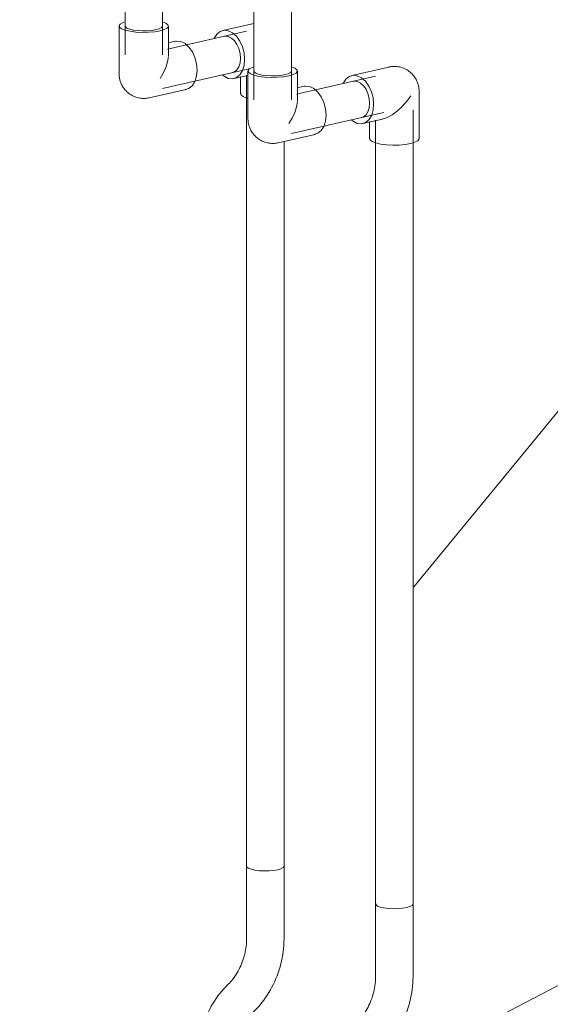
# Model space of a CAD drawing. Header units: millimetres. Extents: x 37081 to 77972, y -4495 to 22354.
# Tile 73 of 109: x 64294 to 64648, y 14557 to 15215. Entities that reach past the tile are written whole.
import ezdxf

# ---------------------------------------------------------------- set-up
doc = ezdxf.new("R2010")
doc.units = ezdxf.units.MM
doc.layers.add('P-PIPE-____-IDEN', color=2, linetype='Continuous', lineweight=20)
doc.layers.add('P-PIPE-____-OTLN', color=3, linetype='Continuous', lineweight=20)

# ---------------------------------------------------------------- blocks, each defined once
blk = doc.blocks.new('ADSK_Полипропилен_Обвод - Обвод длинный под сварку-1631775-_3D_ копия 2 копия 1')
at = {"layer": 'P-PIPE-____-OTLN', "color": 220}
for p, q in [((5816.24, 14649.02), (5816.24, 14600.71)), ((5841.24, 14600.71), (5841.24, 14649.02)), ((5816.24, 14455.79), (5816.24, 14407.48)), ((5841.24, 14407.48), (5841.24, 14455.79))]:
    blk.add_line(p, q, dxfattribs=at)
for points in [[(5816.26, 14649.22, 0), (5816.48, 14648.38, 0), (5817.53, 14647.59, 0), (5819.35, 14646.89, 0)], [(5819.35, 14646.89, 0), (5821.81, 14646.33, 0), (5824.74, 14645.96, 0), (5827.94, 14645.8, 0), (5831.19, 14645.85, 0), (5834.28, 14646.13, 0), (5836.99, 14646.6, 0), (5839.14, 14647.23, 0), (5840.58, 14647.99, 0), (5841.21, 14648.81, 0), (5841.23, 14649.02, 0)], [(5816.24, 14600.71, 0), (5816.22, 14599.42, 0), (5816.16, 14598.12, 0), (5816.05, 14596.8, 0), (5815.91, 14595.48, 0), (5815.73, 14594.15, 0), (5815.51, 14592.82, 0), (5815.25, 14591.49, 0), (5814.94, 14590.16, 0), (5814.6, 14588.84, 0), (5814.22, 14587.53, 0), (5813.8, 14586.23, 0), (5813.35, 14584.95, 0), (5812.86, 14583.68, 0), (5812.33, 14582.44, 0), (5811.78, 14581.21, 0), (5811.19, 14580.02, 0), (5810.57, 14578.85, 0), (5809.92, 14577.71, 0), (5809.25, 14576.61, 0), (5808.55, 14575.54, 0), (5807.83, 14574.51, 0), (5807.08, 14573.52, 0), (5806.32, 14572.58, 0), (5805.55, 14571.67, 0), (5804.76, 14570.81, 0), (5803.96, 14570, 0), (5803.73, 14569.78, 0)], [(5821.08, 14551.77, 0), (5822.5, 14553.19, 0), (5823.88, 14554.66, 0), (5825.21, 14556.19, 0), (5826.5, 14557.76, 0), (5827.74, 14559.39, 0), (5828.92, 14561.05, 0), (5830.06, 14562.76, 0), (5831.15, 14564.51, 0), (5832.19, 14566.3, 0), (5833.18, 14568.12, 0), (5834.11, 14569.98, 0), (5834.99, 14571.86, 0), (5835.82, 14573.78, 0), (5836.59, 14575.71, 0), (5837.3, 14577.68, 0), (5837.96, 14579.66, 0), (5838.55, 14581.67, 0), (5839.09, 14583.69, 0), (5839.58, 14585.72, 0), (5840, 14587.76, 0), (5840.36, 14589.82, 0), (5840.66, 14591.88, 0), (5840.89, 14593.94, 0), (5841.07, 14596.01, 0), (5841.18, 14598.07, 0), (5841.23, 14600.14, 0), (5841.24, 14600.71, 0)], [(5803.73, 14569.78, 0), (5802.31, 14568.36, 0), (5800.93, 14566.88, 0), (5799.6, 14565.36, 0), (5798.31, 14563.78, 0), (5797.08, 14562.16, 0), (5795.89, 14560.49, 0), (5794.75, 14558.78, 0), (5793.66, 14557.04, 0), (5792.62, 14555.25, 0), (5791.63, 14553.43, 0), (5790.7, 14551.57, 0), (5789.82, 14549.69, 0), (5788.99, 14547.77, 0), (5788.23, 14545.83, 0), (5787.51, 14543.87, 0), (5786.86, 14541.88, 0), (5786.26, 14539.88, 0), (5785.72, 14537.86, 0), (5785.24, 14535.83, 0), (5784.82, 14533.78, 0), (5784.45, 14531.73, 0), (5784.15, 14529.67, 0), (5783.92, 14527.6, 0), (5783.74, 14525.54, 0), (5783.67, 14524.36, 0)], [(5808.63, 14523.04, 0), (5808.72, 14524.36, 0), (5808.85, 14525.68, 0), (5809.02, 14527.01, 0), (5809.23, 14528.34, 0), (5809.48, 14529.67, 0), (5809.78, 14531, 0), (5810.11, 14532.32, 0), (5810.47, 14533.63, 0), (5810.88, 14534.94, 0), (5811.33, 14536.22, 0), (5811.81, 14537.5, 0), (5812.32, 14538.75, 0), (5812.87, 14539.98, 0), (5813.45, 14541.18, 0), (5814.06, 14542.36, 0), (5814.7, 14543.5, 0), (5815.36, 14544.62, 0), (5816.06, 14545.69, 0), (5816.77, 14546.73, 0), (5817.51, 14547.74, 0), (5818.26, 14548.7, 0), (5819.03, 14549.62, 0), (5819.82, 14550.49, 0), (5820.62, 14551.32, 0), (5821.08, 14551.77, 0)], [(5783.67, 14524.36, 0), (5783.59, 14522.29, 0), (5783.58, 14520.23, 0), (5783.63, 14518.18, 0), (5783.75, 14516.14, 0), (5783.93, 14514.11, 0), (5784.17, 14512.09, 0), (5784.48, 14510.09, 0), (5784.86, 14508.11, 0), (5785.31, 14506.15, 0), (5785.82, 14504.22, 0), (5786.4, 14502.31, 0), (5787.05, 14500.43, 0), (5787.77, 14498.59, 0), (5788.56, 14496.78, 0), (5789.42, 14495.01, 0), (5790.35, 14493.28, 0), (5791.34, 14491.6, 0), (5792.41, 14489.96, 0), (5793.55, 14488.38, 0), (5794.76, 14486.85, 0), (5796.03, 14485.39, 0), (5797.38, 14483.98, 0), (5798.79, 14482.65, 0), (5800.26, 14481.39, 0), (5801.8, 14480.21, 0), (5803.4, 14479.1, 0), (5805.05, 14478.09, 0), (5806.73, 14477.17, 0)], [(5818.08, 14499.45, 0), (5817.56, 14499.74, 0), (5817.04, 14500.05, 0), (5816.52, 14500.41, 0), (5816.01, 14500.81, 0), (5815.5, 14501.24, 0), (5814.99, 14501.72, 0), (5814.49, 14502.25, 0), (5813.99, 14502.82, 0), (5813.51, 14503.44, 0), (5813.03, 14504.1, 0), (5812.57, 14504.81, 0), (5812.12, 14505.57, 0), (5811.68, 14506.38, 0), (5811.27, 14507.23, 0), (5810.88, 14508.13, 0), (5810.51, 14509.07, 0), (5810.17, 14510.06, 0), (5809.86, 14511.08, 0), (5809.58, 14512.15, 0), (5809.33, 14513.25, 0), (5809.11, 14514.38, 0), (5808.93, 14515.55, 0), (5808.79, 14516.74, 0), (5808.68, 14517.97, 0), (5808.61, 14519.21, 0), (5808.58, 14520.48, 0), (5808.59, 14521.76, 0), (5808.63, 14523.04, 0)], [(5841.24, 14455.79, 0), (5841.2, 14457.84, 0), (5841.11, 14459.89, 0), (5840.95, 14461.93, 0), (5840.72, 14463.95, 0), (5840.43, 14465.95, 0), (5840.07, 14467.94, 0), (5839.64, 14469.9, 0), (5839.15, 14471.84, 0), (5838.58, 14473.76, 0), (5837.95, 14475.65, 0), (5837.26, 14477.5, 0), (5836.49, 14479.32, 0), (5835.65, 14481.1, 0), (5834.74, 14482.84, 0), (5833.77, 14484.54, 0), (5832.72, 14486.19, 0), (5831.6, 14487.79, 0), (5830.42, 14489.33, 0), (5829.16, 14490.82, 0), (5827.84, 14492.24, 0), (5826.44, 14493.59, 0), (5824.99, 14494.88, 0), (5823.47, 14496.08, 0), (5821.89, 14497.21, 0), (5820.25, 14498.25, 0), (5818.56, 14499.2, 0), (5818.08, 14499.45, 0)], [(5806.73, 14477.17, 0), (5807.25, 14476.89, 0), (5807.77, 14476.57, 0), (5808.29, 14476.22, 0), (5808.8, 14475.82, 0), (5809.31, 14475.38, 0), (5809.82, 14474.9, 0), (5810.32, 14474.38, 0), (5810.82, 14473.81, 0), (5811.3, 14473.19, 0), (5811.78, 14472.52, 0), (5812.25, 14471.81, 0), (5812.7, 14471.05, 0), (5813.13, 14470.25, 0), (5813.54, 14469.39, 0), (5813.93, 14468.49, 0), (5814.3, 14467.55, 0), (5814.64, 14466.57, 0), (5814.95, 14465.54, 0), (5815.23, 14464.48, 0), (5815.48, 14463.38, 0), (5815.7, 14462.24, 0), (5815.88, 14461.08, 0), (5816.02, 14459.88, 0), (5816.13, 14458.66, 0), (5816.2, 14457.41, 0), (5816.23, 14456.15, 0), (5816.24, 14455.79, 0)], [(5819.35, 14405.35, 0), (5817.53, 14406.05, 0), (5816.48, 14406.85, 0), (5816.26, 14407.69, 0)], [(5841.23, 14407.48, 0), (5841.21, 14407.28, 0), (5840.58, 14406.45, 0), (5839.14, 14405.7, 0), (5836.99, 14405.06, 0), (5834.28, 14404.59, 0), (5831.19, 14404.32, 0), (5827.94, 14404.26, 0), (5824.74, 14404.43, 0), (5821.81, 14404.8, 0), (5819.35, 14405.35, 0)]]:
    blk.add_polyline3d(points, dxfattribs=at)
blk = doc.blocks.new('ADSK_Полипропилен_Обвод - Обвод длинный под сварку-V137-_3D_ копия 2 копия 1')
at = {"layer": 'P-PIPE-____-OTLN', "color": 150}
for p, q in [((5902.43, 14623.74), (5902.43, 14575.43)), ((5927.43, 14575.43), (5927.43, 14623.74)), ((5902.43, 14430.51), (5902.43, 14382.2)), ((5927.43, 14382.2), (5927.43, 14430.51))]:
    blk.add_line(p, q, dxfattribs=at)
for points in [[(5902.45, 14623.94, 0), (5902.67, 14623.1, 0), (5903.73, 14622.31, 0), (5905.54, 14621.61, 0)], [(5905.54, 14621.61, 0), (5908, 14621.05, 0), (5910.93, 14620.68, 0), (5914.13, 14620.52, 0), (5917.39, 14620.58, 0), (5920.47, 14620.85, 0), (5923.19, 14621.32, 0), (5925.33, 14621.95, 0), (5926.77, 14622.71, 0), (5927.4, 14623.53, 0), (5927.43, 14623.74, 0)], [(5902.43, 14575.43, 0), (5902.41, 14574.14, 0), (5902.35, 14572.84, 0), (5902.25, 14571.52, 0), (5902.11, 14570.2, 0), (5901.92, 14568.87, 0), (5901.7, 14567.54, 0), (5901.44, 14566.21, 0), (5901.14, 14564.88, 0), (5900.79, 14563.56, 0), (5900.41, 14562.25, 0), (5900, 14560.95, 0), (5899.54, 14559.67, 0), (5899.05, 14558.4, 0), (5898.53, 14557.16, 0), (5897.97, 14555.93, 0), (5897.38, 14554.74, 0), (5896.76, 14553.57, 0), (5896.11, 14552.44, 0), (5895.44, 14551.33, 0), (5894.74, 14550.26, 0), (5894.02, 14549.23, 0), (5893.28, 14548.24, 0), (5892.52, 14547.3, 0), (5891.74, 14546.39, 0), (5890.95, 14545.53, 0), (5890.15, 14544.72, 0), (5889.93, 14544.5, 0)], [(5907.27, 14526.49, 0), (5908.69, 14527.91, 0), (5910.07, 14529.38, 0), (5911.4, 14530.91, 0), (5912.69, 14532.49, 0), (5913.93, 14534.11, 0), (5915.12, 14535.77, 0), (5916.26, 14537.48, 0), (5917.35, 14539.23, 0), (5918.39, 14541.02, 0), (5919.37, 14542.84, 0), (5920.31, 14544.7, 0), (5921.18, 14546.58, 0), (5922.01, 14548.5, 0), (5922.78, 14550.44, 0), (5923.49, 14552.4, 0), (5924.15, 14554.38, 0), (5924.75, 14556.39, 0), (5925.29, 14558.41, 0), (5925.77, 14560.44, 0), (5926.19, 14562.48, 0), (5926.55, 14564.54, 0), (5926.85, 14566.6, 0), (5927.09, 14568.66, 0), (5927.26, 14570.73, 0), (5927.38, 14572.79, 0), (5927.43, 14574.86, 0), (5927.43, 14575.43, 0)], [(5889.93, 14544.5, 0), (5888.5, 14543.08, 0), (5887.13, 14541.6, 0), (5885.79, 14540.08, 0), (5884.51, 14538.5, 0), (5883.27, 14536.88, 0), (5882.08, 14535.21, 0), (5880.94, 14533.5, 0), (5879.85, 14531.76, 0), (5878.81, 14529.97, 0), (5877.83, 14528.15, 0), (5876.89, 14526.29, 0), (5876.01, 14524.41, 0), (5875.19, 14522.49, 0), (5874.42, 14520.55, 0), (5873.7, 14518.59, 0), (5873.05, 14516.6, 0), (5872.45, 14514.6, 0), (5871.91, 14512.58, 0), (5871.43, 14510.55, 0), (5871.01, 14508.5, 0), (5870.65, 14506.45, 0), (5870.35, 14504.39, 0), (5870.11, 14502.33, 0), (5869.93, 14500.26, 0), (5869.86, 14499.08, 0)], [(5894.83, 14497.77, 0), (5894.92, 14499.08, 0), (5895.05, 14500.4, 0), (5895.22, 14501.73, 0), (5895.43, 14503.06, 0), (5895.68, 14504.39, 0), (5895.97, 14505.72, 0), (5896.3, 14507.04, 0), (5896.67, 14508.35, 0), (5897.07, 14509.66, 0), (5897.52, 14510.95, 0), (5898, 14512.22, 0), (5898.51, 14513.47, 0), (5899.06, 14514.7, 0), (5899.64, 14515.9, 0), (5900.25, 14517.08, 0), (5900.89, 14518.22, 0), (5901.56, 14519.34, 0), (5902.25, 14520.41, 0), (5902.96, 14521.46, 0), (5903.7, 14522.46, 0), (5904.46, 14523.42, 0), (5905.23, 14524.34, 0), (5906.01, 14525.21, 0), (5906.81, 14526.04, 0), (5907.27, 14526.49, 0)], [(5869.86, 14499.08, 0), (5869.78, 14497.01, 0), (5869.77, 14494.95, 0), (5869.82, 14492.9, 0), (5869.94, 14490.86, 0), (5870.12, 14488.83, 0), (5870.37, 14486.81, 0), (5870.68, 14484.81, 0), (5871.06, 14482.83, 0), (5871.5, 14480.87, 0), (5872.02, 14478.94, 0), (5872.6, 14477.03, 0), (5873.25, 14475.15, 0), (5873.97, 14473.31, 0), (5874.75, 14471.5, 0), (5875.61, 14469.73, 0), (5876.54, 14468, 0), (5877.54, 14466.32, 0), (5878.61, 14464.68, 0), (5879.74, 14463.1, 0), (5880.95, 14461.57, 0), (5882.23, 14460.11, 0), (5883.57, 14458.7, 0), (5884.98, 14457.37, 0), (5886.46, 14456.11, 0), (5887.99, 14454.93, 0), (5889.59, 14453.82, 0), (5891.25, 14452.81, 0), (5892.93, 14451.89, 0)], [(5904.27, 14474.17, 0), (5903.75, 14474.46, 0), (5903.23, 14474.77, 0), (5902.72, 14475.13, 0), (5902.2, 14475.53, 0), (5901.69, 14475.96, 0), (5901.19, 14476.44, 0), (5900.68, 14476.97, 0), (5900.19, 14477.54, 0), (5899.7, 14478.16, 0), (5899.22, 14478.82, 0), (5898.76, 14479.54, 0), (5898.31, 14480.29, 0), (5897.88, 14481.1, 0), (5897.46, 14481.95, 0), (5897.07, 14482.85, 0), (5896.71, 14483.8, 0), (5896.37, 14484.78, 0), (5896.05, 14485.81, 0), (5895.77, 14486.87, 0), (5895.52, 14487.97, 0), (5895.31, 14489.1, 0), (5895.12, 14490.27, 0), (5894.98, 14491.47, 0), (5894.87, 14492.69, 0), (5894.8, 14493.93, 0), (5894.77, 14495.2, 0), (5894.78, 14496.48, 0), (5894.83, 14497.77, 0)], [(5927.43, 14430.51, 0), (5927.4, 14432.57, 0), (5927.3, 14434.61, 0), (5927.14, 14436.65, 0), (5926.91, 14438.67, 0), (5926.62, 14440.67, 0), (5926.26, 14442.66, 0), (5925.83, 14444.62, 0), (5925.34, 14446.56, 0), (5924.78, 14448.48, 0), (5924.15, 14450.37, 0), (5923.45, 14452.22, 0), (5922.68, 14454.04, 0), (5921.84, 14455.82, 0), (5920.94, 14457.56, 0), (5919.96, 14459.26, 0), (5918.91, 14460.91, 0), (5917.8, 14462.51, 0), (5916.61, 14464.05, 0), (5915.35, 14465.54, 0), (5914.03, 14466.96, 0), (5912.64, 14468.31, 0), (5911.18, 14469.6, 0), (5909.66, 14470.8, 0), (5908.08, 14471.93, 0), (5906.44, 14472.97, 0), (5904.75, 14473.92, 0), (5904.27, 14474.17, 0)], [(5892.93, 14451.89, 0), (5893.45, 14451.61, 0), (5893.97, 14451.29, 0), (5894.48, 14450.94, 0), (5894.99, 14450.54, 0), (5895.5, 14450.1, 0), (5896.01, 14449.62, 0), (5896.51, 14449.1, 0), (5897.01, 14448.53, 0), (5897.5, 14447.91, 0), (5897.97, 14447.24, 0), (5898.44, 14446.53, 0), (5898.89, 14445.77, 0), (5899.32, 14444.97, 0), (5899.73, 14444.11, 0), (5900.12, 14443.21, 0), (5900.49, 14442.27, 0), (5900.83, 14441.29, 0), (5901.14, 14440.26, 0), (5901.42, 14439.2, 0), (5901.67, 14438.1, 0), (5901.89, 14436.96, 0), (5902.07, 14435.8, 0), (5902.22, 14434.6, 0), (5902.33, 14433.38, 0), (5902.4, 14432.13, 0), (5902.43, 14430.87, 0), (5902.43, 14430.51, 0)], [(5905.54, 14380.07, 0), (5903.73, 14380.77, 0), (5902.67, 14381.57, 0), (5902.45, 14382.41, 0)], [(5927.43, 14382.2, 0), (5927.4, 14382, 0), (5926.77, 14381.17, 0), (5925.33, 14380.42, 0), (5923.19, 14379.78, 0), (5920.47, 14379.31, 0), (5917.39, 14379.04, 0), (5914.13, 14378.99, 0), (5910.93, 14379.15, 0), (5908, 14379.52, 0), (5905.54, 14380.07, 0)]]:
    blk.add_polyline3d(points, dxfattribs=at)
blk = doc.blocks.new('ADSK_Полипропилен_Отвод - Универсальный-1600856-_3D_ копия 2 копия 1')
at = {"layer": 'P-PIPE-____-OTLN', "color": 220}
for p, q in [((5731, 15210.77), (5731, 15178.89)), ((5764, 15190.85), (5764, 15210.77)), ((5768.62, 15200.6), (5763.76, 15199.5)), ((5751.15, 15162.8), (5775.93, 15168.42))]:
    blk.add_line(p, q, dxfattribs=at)
for points in [[(5734.48, 15213.39, 0), (5733.76, 15213.13, 0), (5731.86, 15212.13, 0), (5731.03, 15211.04, 0), (5731.32, 15209.93, 0), (5732.71, 15208.88, 0), (5735.11, 15207.96, 0)], [(5755.75, 15208.35, 0), (5753.04, 15207.88, 0), (5749.95, 15207.61, 0), (5746.7, 15207.55, 0), (5743.5, 15207.71, 0), (5740.57, 15208.09, 0), (5738.11, 15208.64, 0), (5736.29, 15209.34, 0), (5735.24, 15210.14, 0), (5735.02, 15210.98, 0)], [(5735.11, 15207.96, 0), (5738.35, 15207.23, 0), (5742.22, 15206.74, 0), (5746.44, 15206.52, 0), (5750.74, 15206.6, 0), (5754.82, 15206.95, 0), (5758.4, 15207.57, 0), (5761.23, 15208.41, 0), (5763.13, 15209.41, 0), (5763.96, 15210.5, 0), (5763.67, 15211.61, 0), (5762.28, 15212.66, 0), (5759.99, 15213.55, 0)], [(5759.97, 15210.56, 0), (5759.34, 15209.74, 0), (5757.9, 15208.98, 0), (5755.75, 15208.35, 0)], [(5768.62, 15200.6, 0), (5769.45, 15200.74, 0), (5772.27, 15200.45, 0)], [(5772.27, 15200.45, 0), (5775.09, 15199.08, 0), (5777.72, 15196.72, 0), (5779.98, 15193.52, 0), (5781.71, 15189.71, 0), (5782.8, 15185.55, 0), (5783.17, 15181.32, 0), (5782.8, 15177.3, 0), (5781.71, 15173.77, 0), (5779.98, 15170.98, 0), (5777.72, 15169.11, 0), (5775.09, 15168.29, 0)], [(5758.4, 15175.69, 0), (5760.57, 15179.35, 0), (5762.29, 15183.06, 0), (5763.47, 15186.75, 0), (5763.98, 15190.29, 0)], [(5731, 15178.89, 0), (5731, 15178.37, 0), (5731.03, 15177.85, 0), (5731.07, 15177.32, 0), (5731.13, 15176.78, 0), (5731.21, 15176.23, 0), (5731.31, 15175.67, 0), (5731.44, 15175.11, 0), (5731.58, 15174.53, 0), (5731.75, 15173.95, 0), (5731.95, 15173.37, 0), (5732.17, 15172.77, 0), (5732.42, 15172.17, 0), (5732.71, 15171.57, 0), (5733.03, 15170.96, 0), (5733.38, 15170.35, 0), (5733.76, 15169.74, 0), (5734.19, 15169.13, 0), (5734.65, 15168.53, 0), (5735.15, 15167.94, 0), (5735.7, 15167.35, 0), (5736.28, 15166.78, 0), (5736.91, 15166.23, 0), (5737.57, 15165.71, 0), (5738.28, 15165.2, 0), (5739.02, 15164.73, 0), (5739.79, 15164.3, 0), (5740.59, 15163.9, 0), (5741.42, 15163.55, 0), (5742.28, 15163.24, 0), (5743.15, 15162.97, 0), (5744.03, 15162.76, 0), (5744.92, 15162.59, 0), (5745.81, 15162.47, 0), (5746.7, 15162.41, 0), (5747.58, 15162.39, 0), (5748.45, 15162.41, 0), (5749.3, 15162.49, 0), (5750.13, 15162.6, 0), (5750.94, 15162.75, 0), (5751.15, 15162.8, 0)]]:
    blk.add_polyline3d(points, dxfattribs=at)
blk = doc.blocks.new('ADSK_Полипропилен_Отвод - Универсальный-V216-_3D_ копия 2 копия 1')
at = {"layer": 'P-PIPE-____-OTLN', "color": 150}
for p, q in [((5817.14, 15180.68), (5817.14, 15148.8)), ((5850.14, 15160.76), (5850.14, 15180.68)), ((5854.76, 15170.51), (5849.99, 15169.43)), ((5837.29, 15132.71), (5862.06, 15138.33))]:
    blk.add_line(p, q, dxfattribs=at)
for points in [[(5821.11, 15183.45, 0), (5819.9, 15183.04, 0), (5818, 15182.04, 0), (5817.17, 15180.95, 0), (5817.46, 15179.84, 0), (5818.85, 15178.79, 0), (5821.25, 15177.87, 0)], [(5821.25, 15177.87, 0), (5824.49, 15177.13, 0), (5828.36, 15176.65, 0), (5832.58, 15176.43, 0), (5836.88, 15176.5, 0), (5840.96, 15176.86, 0), (5844.53, 15177.48, 0), (5847.37, 15178.32, 0), (5849.27, 15179.32, 0), (5850.1, 15180.41, 0), (5849.81, 15181.52, 0), (5848.42, 15182.57, 0), (5846.13, 15183.46, 0)], [(5841.89, 15178.26, 0), (5839.18, 15177.79, 0), (5836.09, 15177.52, 0), (5832.84, 15177.46, 0), (5829.64, 15177.62, 0), (5826.71, 15177.99, 0), (5824.25, 15178.55, 0), (5822.43, 15179.25, 0), (5821.38, 15180.04, 0), (5821.16, 15180.88, 0)], [(5846.11, 15180.47, 0), (5845.48, 15179.65, 0), (5844.04, 15178.89, 0), (5841.89, 15178.26, 0)], [(5854.76, 15170.51, 0), (5855.59, 15170.65, 0), (5858.41, 15170.36, 0)], [(5858.41, 15170.36, 0), (5861.23, 15168.99, 0), (5863.86, 15166.63, 0), (5866.12, 15163.43, 0), (5867.85, 15159.62, 0), (5868.94, 15155.46, 0), (5869.31, 15151.22, 0), (5868.94, 15147.21, 0), (5867.85, 15143.68, 0), (5866.12, 15140.89, 0), (5863.86, 15139.02, 0), (5861.23, 15138.2, 0)], [(5844.53, 15145.6, 0), (5846.71, 15149.26, 0), (5848.43, 15152.97, 0), (5849.6, 15156.66, 0), (5850.12, 15160.2, 0)], [(5817.14, 15148.8, 0), (5817.14, 15148.28, 0), (5817.17, 15147.76, 0), (5817.21, 15147.22, 0), (5817.27, 15146.68, 0), (5817.35, 15146.14, 0), (5817.45, 15145.58, 0), (5817.57, 15145.02, 0), (5817.72, 15144.44, 0), (5817.89, 15143.86, 0), (5818.09, 15143.28, 0), (5818.31, 15142.68, 0), (5818.56, 15142.08, 0), (5818.85, 15141.48, 0), (5819.16, 15140.87, 0), (5819.52, 15140.26, 0), (5819.9, 15139.65, 0), (5820.33, 15139.04, 0), (5820.79, 15138.44, 0), (5821.29, 15137.84, 0), (5821.84, 15137.26, 0), (5822.42, 15136.69, 0), (5823.05, 15136.14, 0), (5823.71, 15135.61, 0), (5824.41, 15135.11, 0), (5825.15, 15134.64, 0), (5825.93, 15134.21, 0), (5826.73, 15133.81, 0), (5827.56, 15133.45, 0), (5828.42, 15133.14, 0), (5829.29, 15132.88, 0), (5830.17, 15132.66, 0), (5831.06, 15132.5, 0), (5831.95, 15132.38, 0), (5832.84, 15132.32, 0), (5833.72, 15132.3, 0), (5834.59, 15132.32, 0), (5835.44, 15132.4, 0), (5836.27, 15132.51, 0), (5837.07, 15132.66, 0), (5837.29, 15132.71, 0)]]:
    blk.add_polyline3d(points, dxfattribs=at)
blk = doc.blocks.new('ADSK_Полипропилен_Отвод - Универсальный-1632478-_3D_ копия 2 копия 1')
at = {"layer": 'P-PIPE-____-OTLN', "color": 220}
for p, q in [((5821.16, 15212.53), (5800.31, 15207.8)), ((5807.61, 15175.62), (5817.17, 15177.78)), ((5812.24, 15176.94), (5812.24, 15165.45)), ((5817.09, 15162.43), (5816.35, 15162.64))]:
    blk.add_line(p, q, dxfattribs=at)
for points in [[(5803.96, 15207.65, 0), (5801.14, 15207.93, 0), (5798.51, 15207.11, 0), (5796.25, 15205.24, 0), (5794.52, 15202.44, 0)], [(5801.19, 15203.9, 0), (5801.82, 15204, 0), (5803.96, 15203.78, 0), (5806.1, 15202.74, 0), (5808.09, 15200.95, 0), (5809.8, 15198.53, 0), (5811.11, 15195.65, 0), (5811.93, 15192.49, 0), (5812.22, 15189.28, 0)], [(5803.96, 15175.76, 0), (5806.78, 15175.48, 0), (5809.41, 15176.3, 0), (5811.67, 15178.17, 0), (5813.4, 15180.97, 0), (5814.49, 15184.49, 0), (5814.86, 15188.51, 0), (5814.49, 15192.74, 0), (5813.4, 15196.91, 0), (5811.67, 15200.72, 0), (5809.41, 15203.91, 0), (5806.78, 15206.28, 0), (5803.96, 15207.65, 0)], [(5812.22, 15189.28, 0), (5811.93, 15186.24, 0), (5811.11, 15183.57, 0), (5809.8, 15181.45, 0), (5808.09, 15180.04, 0), (5806.1, 15179.41, 0)], [(5799.93, 15178.08, 0), (5801.14, 15177.14, 0), (5803.96, 15175.76, 0)], [(5816.35, 15162.64, 0), (5813.95, 15163.56, 0), (5812.56, 15164.61, 0), (5812.27, 15165.72, 0)]]:
    blk.add_polyline3d(points, dxfattribs=at)
blk = doc.blocks.new('ADSK_Полипропилен_Отвод - Универсальный-1632502-_3D_ копия 2 копия 1')
at = {"layer": 'P-PIPE-____-OTLN', "color": 150}
for p, q in [((5911.28, 15183.34), (5886.5, 15177.72)), ((5931.43, 15135.37), (5931.43, 15167.25)), ((5893.81, 15145.54), (5906.91, 15148.51)), ((5898.43, 15146.87), (5898.43, 15135.37))]:
    blk.add_line(p, q, dxfattribs=at)
for points in [[(5931.43, 15167.25, 0), (5931.42, 15167.77, 0), (5931.4, 15168.29, 0), (5931.35, 15168.82, 0), (5931.29, 15169.36, 0), (5931.21, 15169.91, 0), (5931.11, 15170.47, 0), (5930.99, 15171.03, 0), (5930.84, 15171.6, 0), (5930.67, 15172.18, 0), (5930.48, 15172.77, 0), (5930.25, 15173.37, 0), (5930, 15173.97, 0), (5929.72, 15174.57, 0), (5929.4, 15175.18, 0), (5929.05, 15175.79, 0), (5928.66, 15176.4, 0), (5928.24, 15177.01, 0), (5927.77, 15177.61, 0), (5927.27, 15178.2, 0), (5926.73, 15178.79, 0), (5926.14, 15179.36, 0), (5925.52, 15179.91, 0), (5924.85, 15180.43, 0), (5924.15, 15180.93, 0), (5923.41, 15181.4, 0), (5922.64, 15181.84, 0), (5921.83, 15182.24, 0), (5921, 15182.59, 0), (5920.15, 15182.9, 0), (5919.28, 15183.17, 0), (5918.39, 15183.38, 0), (5917.5, 15183.55, 0), (5916.61, 15183.67, 0), (5915.72, 15183.73, 0), (5914.84, 15183.75, 0), (5913.98, 15183.72, 0), (5913.13, 15183.65, 0), (5912.3, 15183.54, 0), (5911.49, 15183.39, 0), (5911.28, 15183.34, 0)], [(5890.15, 15177.57, 0), (5887.33, 15177.85, 0), (5884.7, 15177.03, 0), (5882.45, 15175.16, 0), (5880.71, 15172.37, 0)], [(5890.15, 15145.69, 0), (5892.97, 15145.4, 0), (5895.6, 15146.22, 0), (5897.86, 15148.09, 0), (5899.59, 15150.89, 0), (5900.68, 15154.41, 0), (5901.05, 15158.43, 0), (5900.68, 15162.67, 0), (5899.59, 15166.83, 0), (5897.86, 15170.64, 0), (5895.6, 15173.83, 0), (5892.97, 15176.2, 0), (5890.15, 15177.57, 0)], [(5887.39, 15173.82, 0), (5888.02, 15173.92, 0), (5890.15, 15173.7, 0), (5892.29, 15172.67, 0), (5894.28, 15170.87, 0), (5895.99, 15168.45, 0), (5897.3, 15165.57, 0), (5898.13, 15162.41, 0), (5898.41, 15159.21, 0)], [(5905.9, 15148.32, 0), (5909.67, 15149.42, 0), (5913.44, 15151.44, 0), (5917.01, 15154.1, 0), (5920.3, 15157.16, 0), (5923.25, 15160.51, 0), (5925.83, 15164.05, 0)], [(5898.41, 15159.21, 0), (5898.13, 15156.16, 0), (5897.3, 15153.49, 0), (5895.99, 15151.37, 0), (5894.28, 15149.96, 0), (5892.29, 15149.33, 0)], [(5886.12, 15148, 0), (5887.33, 15147.06, 0), (5890.15, 15145.69, 0)], [(5902.54, 15132.56, 0), (5900.14, 15133.48, 0), (5898.75, 15134.53, 0), (5898.46, 15135.64, 0)], [(5931.43, 15135.37, 0), (5931.39, 15135.1, 0), (5930.56, 15134.01, 0), (5928.66, 15133.01, 0), (5925.83, 15132.17, 0), (5922.25, 15131.55, 0), (5918.17, 15131.19, 0), (5913.88, 15131.12, 0), (5909.65, 15131.34, 0), (5905.78, 15131.83, 0), (5902.54, 15132.56, 0)]]:
    blk.add_polyline3d(points, dxfattribs=at)

msp = doc.modelspace()

# ---------------------------------------------------------------- linework, layer by layer
at = {"layer": 'P-PIPE-____-IDEN'}
for p, q in [((64557.02, 14835.78), (64713.45, 15026.55)), ((64293.76, 14381.74), (65407.87, 14962.42))]:
    msp.add_line(p, q, dxfattribs=at)
at = {"layer": 'P-PIPE-____-OTLN', "color": 220}
for p, q in [((64364.1, 15229.17), (64364.1, 15191.45)), ((64389.1, 15191.45), (64389.1, 15221.79)), ((64445.31, 15207.3), (64392.44, 15195.3)), ((64389.12, 15168.91), (64447.1, 15182.08)), ((64445.34, 15177.85), (64445.34, 14649.02)), ((64470.34, 14649.02), (64470.34, 15133.64))]:
    msp.add_line(p, q, dxfattribs=at)
at = {"layer": 'P-PIPE-____-OTLN', "color": 150}
for p, q in [((64475.24, 15161.36), (64475.24, 15229.71)), ((64450.24, 15223.87), (64450.24, 15161.36)), ((64531.5, 15177.23), (64478.58, 15165.21)), ((64475.26, 15138.82), (64537.04, 15152.85)), ((64556.53, 14623.74), (64556.53, 15154.69)), ((64531.53, 15147.77), (64531.53, 14623.74))]:
    msp.add_line(p, q, dxfattribs=at)
at = {"layer": 'P-PIPE-____-OTLN', "color": 220}
for points in [[(64448.45, 14646.89, 0), (64446.63, 14647.59, 0), (64445.58, 14648.38, 0), (64445.36, 14649.22, 0)], [(64466.09, 14646.6, 0), (64463.38, 14646.13, 0), (64460.29, 14645.85, 0), (64457.04, 14645.8, 0), (64453.84, 14645.96, 0), (64450.91, 14646.33, 0), (64448.45, 14646.89, 0)], [(64470.34, 14649.02, 0), (64470.31, 14648.81, 0), (64469.68, 14647.99, 0), (64468.24, 14647.23, 0), (64466.09, 14646.6, 0)]]:
    msp.add_polyline3d(points, dxfattribs=at)
at = {"layer": 'P-PIPE-____-OTLN', "color": 150}
for points in [[(64534.64, 14621.61, 0), (64532.83, 14622.31, 0), (64531.77, 14623.1, 0), (64531.55, 14623.94, 0)], [(64556.53, 14623.74, 0), (64556.5, 14623.53, 0), (64555.87, 14622.71, 0), (64554.43, 14621.95, 0), (64552.29, 14621.32, 0)], [(64552.29, 14621.32, 0), (64549.58, 14620.85, 0), (64546.49, 14620.58, 0), (64543.23, 14620.52, 0), (64540.03, 14620.68, 0), (64537.1, 14621.05, 0), (64534.64, 14621.61, 0)]]:
    msp.add_polyline3d(points, dxfattribs=at)

# ---------------------------------------------------------------- block references
at = {"layer": 'P-PIPE-____-OTLN', "color": 220}
for name in ['ADSK_Полипропилен_Отвод - Универсальный-1600856-_3D_ копия 2 копия 1', 'ADSK_Полипропилен_Отвод - Универсальный-1632478-_3D_ копия 2 копия 1', 'ADSK_Полипропилен_Обвод - Обвод длинный под сварку-1631775-_3D_ копия 2 копия 1']:
    msp.add_blockref(name, (58629.1, 0), dxfattribs=at)
at = {"layer": 'P-PIPE-____-OTLN', "color": 150}
for name in ['ADSK_Полипропилен_Отвод - Универсальный-V216-_3D_ копия 2 копия 1', 'ADSK_Полипропилен_Отвод - Универсальный-1632502-_3D_ копия 2 копия 1', 'ADSK_Полипропилен_Обвод - Обвод длинный под сварку-V137-_3D_ копия 2 копия 1']:
    msp.add_blockref(name, (58629.1, 0), dxfattribs=at)

doc.saveas('drawing.dxf')
